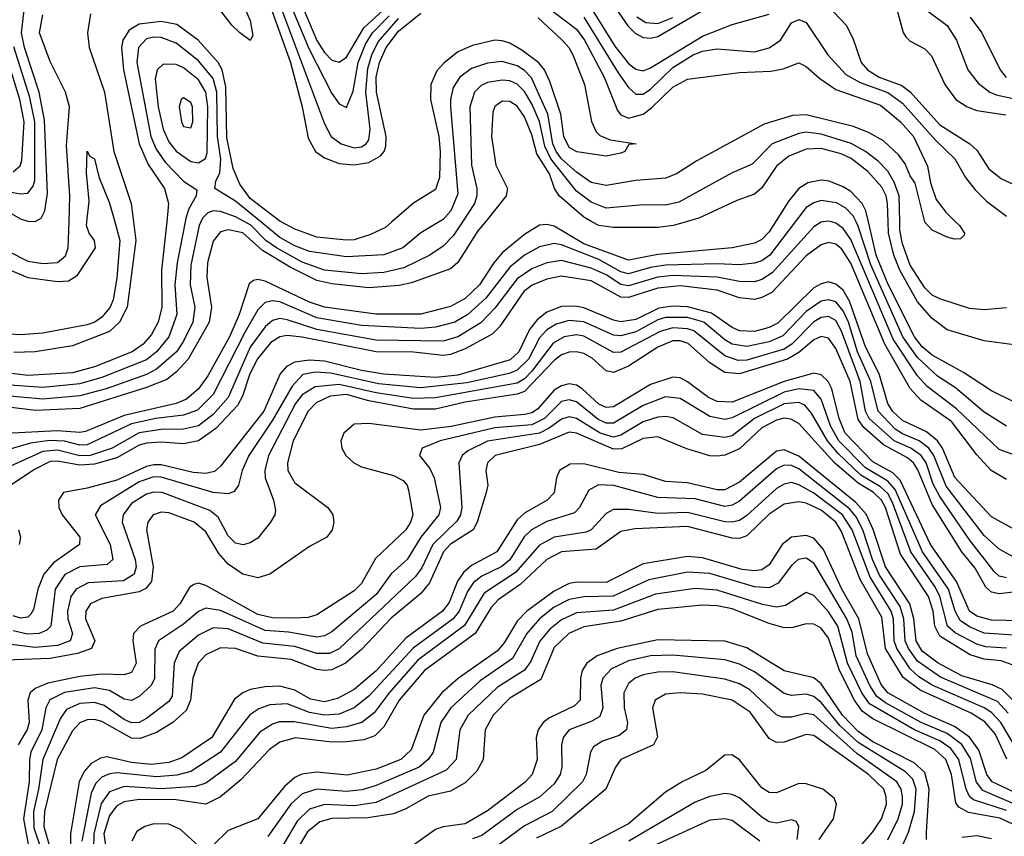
# Model space of a CAD drawing. Header units: inches. Extents: x 501365 to 657855, y 482276 to 547543.
# Tile 203 of 256: x 555568 to 558224, y 528343 to 530545. Entities that reach past the tile are written whole.
import ezdxf

# ---------------------------------------------------------------- set-up
doc = ezdxf.new("R2010")
doc.units = ezdxf.units.IN
doc.header["$MEASUREMENT"] = 0
doc.layers.add('A5552', color=7, linetype='Continuous')
doc.layers.add('A5553', color=7, linetype='Continuous')

msp = doc.modelspace()

# ---------------------------------------------------------------- linework, layer by layer
at = {"layer": 'A5552', "color": 5}
for points, elevation in [([(555964.5, 530000), (555950.6, 529869.4), (555951.3, 529770), (555941.1, 529730), (555923.4, 529696.6), (555900.7, 529670), (555871.3, 529650), (555770, 529608.9), (555710, 529593.1), (555590, 529585.7), (555389.3, 529610.7)], 2220), ([(556056.5, 530000), (556052.1, 529990), (556030, 529883.5), (556027.8, 529830), (556040.5, 529770), (556035.2, 529730), (556010, 529677.9), (555991, 529650), (555937.4, 529602.6), (555910, 529588.7), (555801.5, 529550), (555730, 529530.6), (555630, 529521.8), (555450, 529538)], 2260), ([(555486.5, 529946.5), (555590, 529893.8), (555630, 529887.6), (555670, 529890.1), (555691.9, 529908.1), (555698.8, 529930), (555701.2, 530000)], 2180), ([(555824.3, 530000), (555838.5, 529950), (555830, 529847.8), (555820.2, 529790), (555812.4, 529770), (555790, 529742.9), (555770.8, 529729.2), (555750, 529722.5), (555630, 529699.8), (555570, 529695.5), (555510, 529698.9)], 2160), ([(555510, 529883.3), (555589.9, 529850.1), (555670, 529839), (555699.2, 529840.9), (555723.5, 529856.5), (555772.3, 529930), (555769.8, 529950), (555755.3, 529970), (555747.8, 529990), (555749, 530000)], 2160), ([(557660.5, 530000), (557591.4, 529910), (557570, 529895), (557550, 529888.7), (557510, 529884.3), (557450, 529887.1), (557310, 529883.5), (557270, 529877.2), (557210, 529859.7), (557190, 529865.2), (557130, 529898.7), (557030, 529938.4), (557010, 529941.3), (556970, 529932.7), (556930, 529909.9), (556890, 529878), (556825.9, 529794.1), (556777.4, 529750), (556741.5, 529730), (556690, 529716.3), (556650, 529712.9), (556490, 529720.2), (556370, 529741.4), (556270, 529784.5), (556250, 529787), (556230, 529782.3), (556210, 529762.8), (556176.3, 529703.7), (556090, 529534.7), (556047.8, 529492.2), (556010, 529479), (555935.4, 529470), (555870, 529455.3), (555750, 529398.9), (555730, 529398.2), (555688.5, 529408.5), (555649.3, 529410.7), (555597.1, 529402.9), (555510, 529377.9)], 2340), ([(557736.3, 530000), (557730, 529999), (557710, 529987), (557597.6, 529862.4), (557570, 529844.3), (557550, 529838.6), (557510, 529839.1), (557450, 529850.9), (557330, 529855.3), (557289.3, 529850.7), (557210, 529827.2), (557190, 529831), (557150, 529857.3), (557110, 529875.2), (557030, 529895.5), (556990, 529890), (556950, 529873.2), (556910, 529846.7), (556850, 529766.9), (556812.1, 529727.9), (556750, 529690), (556710, 529678.7), (556530, 529680.8), (556370, 529709.7), (556290, 529735.6), (556270, 529739.1), (556250, 529734.2), (556230, 529717.2), (556190, 529662), (556130, 529526.6), (556090, 529480.3), (556050, 529450), (556010, 529441.3), (555950, 529440.2), (555890, 529431.5), (555817.3, 529390), (555757.8, 529370), (555730, 529368.9), (555670, 529384.7), (555630, 529381.1), (555512.2, 529327.8)], 2360), ([(556014.6, 530000), (555992.7, 529890), (555986.9, 529830), (555991.7, 529750), (555970.3, 529689.7), (555937.1, 529650), (555910, 529627.9), (555790, 529580.1), (555730, 529563.7), (555630, 529553.5), (555530, 529560.6)], 2240), ([(556824.2, 530000), (556804.4, 529975.6), (556750, 529890.8), (556730, 529873.3), (556624.6, 529835.4), (556591.5, 529828.5), (556510, 529821.9), (556410, 529832.7), (556370, 529842.3), (556297.7, 529877.7), (556223, 529923), (556170, 529970.5), (556130, 529978.1), (556110, 529973.5), (556090, 529947.7), (556074.9, 529890), (556073.1, 529850), (556085.5, 529770), (556078.8, 529730), (556022.5, 529630), (555990, 529594.4), (555964.7, 529575.3), (555910, 529553), (555730, 529496.8), (555611.5, 529491.5), (555530, 529501.5)], 2280), ([(557606.9, 530000), (557590, 529973.2), (557570, 529952.8), (557550, 529943), (557490.3, 529930), (557290, 529912), (557210, 529896.5), (557090, 529941), (557010, 529988.2), (556990, 529993.1), (556970, 529990.8), (556930, 529966), (556870, 529916.7), (556846.8, 529890), (556808.8, 529830), (556770, 529793.2), (556730, 529771.7), (556650, 529751.5), (556528.9, 529751.1), (556390.4, 529770.4), (556350, 529783.8), (556230, 529840), (556210, 529844.6), (556198.4, 529841.6), (556187, 529833), (556160.3, 529750), (556133.7, 529690), (556075.4, 529584.6), (556050.6, 529549.4), (556018.3, 529521.7), (555989.9, 529510.1), (555850, 529477.9), (555745.6, 529434.4), (555730, 529431.7), (555670, 529436.7), (555531, 529429)], 2320), ([(555875, 530000), (555881.1, 529950), (555857.8, 529770), (555837.5, 529730), (555810, 529704.1), (555710, 529665.7), (555610, 529650), (555551.9, 529648.1)], 2180), ([(556762.2, 530000), (556737.5, 529962.5), (556710, 529934.6), (556674.1, 529910), (556604.3, 529875.7), (556550, 529863.4), (556490, 529860.1), (556390, 529870), (556330, 529891.6), (556260.6, 529930), (556232.4, 529950), (556191.3, 529991.3), (556175.1, 530000)], 2260), ([(556699.3, 530000), (556650, 529970.4), (556601.5, 529930), (556550, 529911), (556450, 529905.3), (556350, 529920.5), (556310, 529935.5), (556270, 529957.5), (556218.3, 530000)], 2240), ([(556572.2, 530000), (556555, 529985), (556514.3, 529965.7), (556470, 529951.9), (556450, 529950.9), (556370, 529959.1), (556310, 529980.2), (556273.6, 530000)], 2220), ([(557365.9, 530000), (557332.1, 529990), (557290, 529984.8), (557170, 529984.4), (557130, 529989.8), (557111.8, 530000)], 2280), ([(558250, 529372.1), (558210, 529386.5), (558095.6, 529495.6), (558015.8, 529555.8), (557990, 529585), (557924.1, 529684.1), (557810, 529952.8), (557790, 529982.2), (557770, 529996.8), (557758, 530000)], 2360), ([(558230, 529449.2), (558170, 529487.2), (558092.4, 529552.4), (558043.8, 529583.8), (557990, 529634.7), (557950.3, 529690), (557864.2, 529884.2), (557830, 529988.5), (557824.2, 530000)], 2340), ([(558250, 529515), (558190, 529544.6), (558114.2, 529594.2), (558030, 529640.2), (558003, 529663), (557981.6, 529690), (557911.3, 529831.3), (557878.8, 529910), (557857.8, 530000)], 2320), ([(558250, 529668.6), (558170, 529679.3), (558070, 529709.1), (558030, 529739.9), (557990, 529784), (557942.4, 529870), (557926.6, 529910), (557911.7, 529970), (557910.7, 530000)], 2280), ([(558230, 529768.4), (558170, 529762.7), (558130, 529766.8), (558050, 529792.8), (558030, 529802.6), (558010, 529822.3), (557970, 529883.4), (557950, 529940.5), (557942.7, 529977.3), (557942.3, 530000)], 2260), ([(558092.9, 530000), (558103.1, 529990), (558117, 529970), (558116, 529964), (558105.8, 529954.2), (558090, 529953.3), (558070, 529959.1), (558030, 529977.7), (558010, 529999.1), (558009.8, 530000)], 2240), ([(558230, 529304.9), (558188.5, 529330), (558150, 529372.2), (558081.9, 529461.9), (557998.9, 529518.9), (557970.5, 529550.5), (557902.4, 529670), (557810, 529889), (557786, 529926), (557770, 529939.9), (557750, 529944), (557730, 529938.3), (557690, 529908.6), (557596.7, 529810), (557570, 529795.7), (557550, 529791.1), (557510, 529795.5), (557450, 529816.2), (557350, 529827.8), (557290, 529821.5), (557210, 529795.7), (557190, 529796.6), (557110, 529840.9), (557030, 529854), (556990, 529845.9), (556950.9, 529829.1), (556928, 529812), (556862.7, 529717.3), (556843, 529697), (556770, 529657.6), (556730, 529642.5), (556710, 529639.5), (556630, 529648.3), (556530, 529649.3), (556330, 529689.5), (556290, 529693.2), (556269.7, 529690.3), (556245.2, 529674.8), (556209.1, 529630.9), (556189.2, 529590), (556169.5, 529530), (556155.2, 529504.8), (556097, 529443), (556050, 529410), (556010, 529401.5), (555950, 529405.9), (555910, 529403.7), (555890, 529397.7), (555830, 529364.1), (555770, 529346.8), (555730, 529344), (555670, 529355), (555650, 529353.5), (555607.5, 529332.5), (555543.7, 529290)], 2380), ([(558289.7, 529149.7), (558190, 529204.9), (558090.9, 529310.9), (558057.7, 529390), (558044.4, 529410), (558014.2, 529434.2), (557950, 529464.6), (557923, 529490), (557910.5, 529510.5), (557886.8, 529590), (557850, 529663.5), (557806.6, 529786.6), (557790, 529816.1), (557770, 529832.4), (557750, 529838.2), (557730, 529833.3), (557710, 529821.7), (557612.9, 529727.1), (557590, 529714.9), (557550, 529704.3), (557510, 529705.9), (557490, 529715), (557434, 529754), (557370, 529770.7), (557330, 529772.5), (557292.5, 529767.5), (557230, 529736.6), (557190, 529730.5), (557170, 529734.8), (557090, 529768.4), (557067.1, 529772.9), (557030, 529771.8), (556990, 529756.6), (556963.7, 529736.3), (556943.4, 529710), (556914.7, 529650), (556891.6, 529628.4), (556750, 529586.5), (556690, 529580.3), (556550, 529589.4), (556490, 529598.9), (556390, 529624.5), (556350, 529627), (556310, 529621.5), (556287.5, 529610), (556270.3, 529590), (556226.4, 529490), (556110, 529341), (556093.2, 529326.8), (556070, 529321.8), (556035.9, 529324.1), (555950, 529344.6), (555930, 529344.9), (555910, 529340.3), (555830, 529303.9), (555750, 529281.8), (555686.1, 529270), (555672.9, 529250), (555673.8, 529230), (555683, 529210), (555730.5, 529150), (555729.1, 529130), (555659.6, 529080.4), (555632.7, 529050), (555616.7, 529010), (555605.5, 528954.5), (555598.1, 528941.9), (555590, 528934.2), (555570, 528931.4), (555550, 528937.4)], 2420), ([(558250, 529096), (558210, 529117.8), (558170, 529154.1), (558067.4, 529287.4), (558034.3, 529370), (558020.8, 529390), (557994.2, 529410), (557950, 529428.2), (557930, 529441.2), (557883.9, 529490), (557864.2, 529570), (557828.6, 529650), (557803.7, 529730), (557790, 529760.5), (557770, 529784.5), (557750, 529790.2), (557730, 529786.3), (557690, 529758.6), (557627.2, 529692.8), (557590, 529676.9), (557530, 529663.7), (557490, 529670), (557470, 529681.8), (557413.5, 529730), (557370, 529742.6), (557310, 529742.4), (557290, 529736.1), (557230, 529703.7), (557190, 529692.3), (557170, 529694.9), (557090, 529730.7), (557050, 529733.9), (557015.5, 529724.5), (556990, 529709.2), (556970, 529687.2), (556940.7, 529630), (556910, 529600.2), (556888.7, 529591.3), (556774.3, 529565.7), (556650, 529552.3), (556536.4, 529563.6), (556407.6, 529592.4), (556365.1, 529594.9), (556331.9, 529588.1), (556302.8, 529557.2), (556250, 529465.2), (556186.5, 529370), (556168.2, 529330), (556158.2, 529290), (556146.7, 529273.3), (556130, 529267.1), (556090, 529270.2), (555950, 529311.4), (555930, 529312.5), (555890, 529299.1), (555785.6, 529234.4), (555771.4, 529210), (555812.2, 529130), (555819.2, 529090), (555803.6, 529076.4), (555730, 529069.7), (555690, 529049.3), (555663.5, 529010), (555652, 528910), (555641.4, 528898.6), (555620.9, 528890), (555588.6, 528888.6), (555550, 528897.6)], 2440), ([(558230, 529040.1), (558210, 529044.6), (558197.3, 529057.3), (558130, 529142.8), (558050, 529259.4), (558032.5, 529292.5), (558013.1, 529350), (557999.8, 529370), (557972, 529390), (557927.3, 529410), (557860.1, 529470), (557849.4, 529490), (557835, 529570), (557785.5, 529705.5), (557770, 529733.7), (557750, 529744.9), (557730, 529742), (557710, 529730.6), (557650.9, 529670), (557630, 529656.9), (557530, 529627.5), (557506, 529626), (557470, 529638.6), (557386.4, 529706.4), (557370, 529712), (557330, 529714.5), (557296, 529704), (557190, 529648.7), (557170, 529648), (557090, 529691.8), (557070, 529695.2), (557037.3, 529690), (557006.8, 529673.2), (556950, 529597.6), (556930, 529576.5), (556910, 529564.8), (556690, 529525.4), (556630, 529524), (556530, 529539.2), (556430, 529561.9), (556365.2, 529554.8), (556330, 529533.3), (556312, 529510), (556239.2, 529370), (556229.2, 529330), (556230.1, 529310), (556252.7, 529250), (556257.8, 529222.2), (556256.1, 529210), (556244.4, 529190), (556210, 529147.5), (556190, 529134.5), (556171, 529129), (556150, 529133.5), (556130, 529153.1), (556103.4, 529203.4), (556081.3, 529221.3), (555952.3, 529270), (555930, 529271.1), (555910, 529266.1), (555870, 529240.3), (555847.3, 529210), (555844.8, 529190), (555879.4, 529090), (555882, 529070), (555876.4, 529050), (555847.9, 529032.1), (555753.1, 529026.9), (555719.9, 529010), (555705.7, 528990), (555697.1, 528950), (555697.8, 528930), (555710.3, 528890), (555704, 528870), (555670, 528857.5), (555610, 528852.1), (555493.4, 528866.6)], 2460), ([(558308.7, 529008.7), (558210, 528996.9), (558190, 529001.6), (558174.7, 529014.7), (558146, 529066), (558110, 529110.6), (558030, 529237.6), (557991.3, 529331.3), (557979.2, 529350), (557963.3, 529363.3), (557898.8, 529398.8), (557845.6, 529445.6), (557830, 529467.2), (557808.7, 529570), (557770, 529658.9), (557750, 529686.3), (557730, 529690.5), (557710, 529682), (557670, 529648.2), (557639.4, 529630), (557510, 529589.8), (557470, 529593.4), (557430, 529620.3), (557371.7, 529671.7), (557350, 529679), (557330, 529678.8), (557290, 529662.2), (557210, 529611.1), (557170, 529593.4), (557150, 529597.9), (557112.7, 529632.7), (557090, 529645.1), (557070, 529650), (557050, 529648.6), (557030, 529641.8), (557010, 529626.6), (556930, 529542.9), (556910, 529535.6), (556770, 529513.7), (556690, 529495.2), (556630, 529495.4), (556510, 529517.7), (556450, 529534.5), (556405.8, 529530), (556368, 529512), (556345.8, 529490), (556305.9, 529410), (556290.1, 529350), (556291.6, 529330), (556310, 529296.6), (556399.4, 529230), (556413, 529210), (556415.3, 529190), (556411.3, 529170), (556396.5, 529150), (556350, 529124.5), (556243, 529050), (556210, 529040.3), (556170, 529050.3), (556130, 529077.2), (556105.6, 529105.6), (556070, 529163.9), (556039.1, 529190), (555970, 529215.7), (555950, 529217.1), (555928.4, 529210), (555913.3, 529190), (555910.4, 529170), (555928.5, 529070), (555923.8, 529030), (555908.6, 529011.4), (555890, 529002.8), (555790, 528984.4), (555759.4, 528970), (555746.8, 528950), (555745.3, 528930), (555770.6, 528870), (555761.5, 528850), (555724.2, 528835.8), (555650, 528822.4), (555530, 528817.7)], 2480), ([(558270, 528924.3), (558190, 528926), (558150, 528936.6), (558130, 528950), (558095.2, 529030), (558025.6, 529130), (557943.4, 529303.4), (557923.4, 529323.4), (557870, 529353.2), (557794.6, 529430), (557778.6, 529470), (557759, 529550), (557749.4, 529569.4), (557730, 529587.8), (557710, 529591.7), (557630, 529569.4), (557490, 529514.1), (557450, 529515.6), (557426.6, 529526.6), (557370, 529568.6), (557350, 529579.3), (557330, 529581.7), (557270, 529561.4), (557170, 529501.6), (557150, 529499.1), (557130, 529508.8), (557085.8, 529550), (557070, 529559.8), (557050, 529562.9), (557030, 529558), (557010, 529545.9), (556965.1, 529494.9), (556950, 529485.3), (556930, 529480.4), (556850, 529473.8), (556732, 529448), (556650, 529437.9), (556510, 529456.5), (556470, 529454.5), (556442.2, 529430), (556434.4, 529410), (556436.8, 529390), (556447.5, 529370), (556469.5, 529350), (556490, 529339.5), (556576.4, 529316.4), (556602.3, 529302.3), (556612.9, 529290), (556616.7, 529276.7), (556628.4, 529210), (556622.5, 529190), (556609.6, 529170), (556527.9, 529092.1), (556490, 529024.5), (556470, 529005.2), (556370, 528940.1), (556346.6, 528933.4), (556308.6, 528931.4), (556250, 528932.6), (556210, 528941.7), (556070, 529019.5), (556050, 529026.2), (556037.5, 529022.5), (556025.9, 529014.1), (555999.9, 528970), (555981.7, 528950), (555893.6, 528910), (555875.3, 528890), (555873.4, 528870), (555881.8, 528810), (555870, 528785.2), (555850, 528778.7), (555790, 528780.2), (555730, 528773.7), (555643.6, 528756.4), (555610, 528741.9), (555596.6, 528730), (555589.8, 528710.2), (555593.8, 528650), (555588.4, 528631.6), (555563.5, 528590)], 2520), ([(558250, 528885.6), (558170, 528891.3), (558130, 528907.7), (558104.9, 528924.9), (558091.5, 528950), (558073.4, 529010), (558003.8, 529110), (557930, 529278), (557910, 529300.7), (557850, 529336.6), (557778.1, 529410), (557755.2, 529450), (557730, 529522.1), (557710, 529545.7), (557670.1, 529550.1), (557630, 529541.2), (557490, 529472), (557470, 529467.5), (557430, 529475.1), (557350, 529523.5), (557310, 529528.4), (557250, 529504.8), (557170, 529457), (557150, 529457.3), (557127.9, 529467.9), (557070, 529514.6), (557050, 529520.2), (557030, 529515.5), (556984.2, 529470), (556950, 529452.6), (556850, 529444.9), (556702, 529410), (556654, 529390), (556646.2, 529370), (556674.7, 529334.7), (556685.8, 529310), (556703.3, 529230), (556698.8, 529210), (556650.6, 529149.4), (556613, 529090), (556570, 529050.8), (556530, 528995.3), (556410, 528894.9), (556390, 528883.8), (556370, 528880.4), (556293.6, 528893.6), (556230, 528898.1), (556110, 528951.7), (556070, 528958.2), (556050, 528949.6), (556010, 528915.1), (555942.7, 528870), (555932.6, 528847.4), (555931.3, 528768.7), (555922.6, 528750), (555890, 528720.1), (555870, 528709.6), (555850, 528713.3), (555810, 528735.9), (555770, 528743.5), (555688.9, 528731.1), (555649.2, 528710.8), (555638.2, 528690), (555627.7, 528630), (555597.6, 528570), (555594.3, 528550), (555593.4, 528490), (555577.8, 528390), (555593.4, 528306.6)], 2540), ([(558230.4, 528850.4), (558174.3, 528854.3), (558150, 528861), (558091.3, 528891.4), (558071.3, 528910), (558050.4, 528990.4), (558036.7, 529016.7), (557971.9, 529110), (557923, 529243), (557910, 529267.3), (557890, 529285.6), (557837.3, 529317.3), (557775.8, 529375.8), (557747, 529410), (557704.5, 529484.5), (557685.7, 529505.7), (557670, 529512.6), (557630, 529509.4), (557550.6, 529470), (557490, 529423.4), (557470, 529418.5), (557410, 529426.7), (557331.2, 529471.2), (557310, 529475.2), (557290, 529473.7), (557250, 529460.7), (557190, 529424.9), (557170, 529419.6), (557134.4, 529430), (557070, 529470), (557050, 529474.7), (557030, 529468.2), (556996.6, 529443.4), (556970, 529430), (556830, 529408.3), (556777.4, 529382.6), (556761.6, 529370), (556752.8, 529350), (556761.2, 529230), (556757.6, 529210), (556747.3, 529192.7), (556682.1, 529130), (556653.2, 529066.8), (556636.2, 529043.8), (556430, 528849.1), (556403.7, 528836.3), (556370, 528835.9), (556310, 528855.4), (556223.7, 528863.7), (556130, 528902.5), (556090, 528905.6), (556050, 528885.9), (555998.5, 528841.5), (555985.1, 528810), (555978.9, 528721.1), (555970, 528706.8), (555910, 528661.1), (555890, 528650.5), (555870, 528649.1), (555850, 528657.7), (555796.3, 528696.3), (555770, 528703.9), (555730, 528700.9), (555694.5, 528685.5), (555677.9, 528662.1), (555630, 528550), (555619, 528470), (555605.1, 528410), (555605.8, 528365.8), (555625, 528310)], 2560), ([(558245.3, 528805.3), (558216, 528816), (558170, 528820.9), (558132.3, 528832.3), (558050, 528882.5), (558037.1, 528910), (558032.2, 528950), (558019.4, 528990), (557944.4, 529104.4), (557904, 529230), (557892.9, 529250), (557871.8, 529270), (557830, 529295.4), (557766.5, 529350), (557670, 529456.1), (557648.4, 529468.4), (557630, 529470.4), (557610, 529465.5), (557570, 529444.2), (557510, 529387.8), (557470, 529370.7), (557450, 529367.8), (557430, 529369.2), (557367.9, 529387.9), (557290, 529420.1), (557250, 529416.2), (557192, 529388), (557170, 529387), (557070, 529430), (557050, 529432.8), (556970, 529400.1), (556850.8, 529370), (556830, 529350.4), (556825.8, 529330), (556830.5, 529290), (556826.8, 529270), (556802.4, 529190), (556791, 529170), (556730, 529130.9), (556711.4, 529110), (556673.3, 529026.7), (556650, 528997.5), (556570, 528931.6), (556490, 528846.6), (556447.1, 528810), (556410, 528792.3), (556390, 528790), (556370, 528793.4), (556300.2, 528820.2), (556210, 528829.2), (556150, 528849.2), (556110, 528851.4), (556070, 528832.5), (556049.4, 528810), (556035.4, 528770), (556028.6, 528710), (556017.4, 528682.6), (555980.7, 528650), (555937.1, 528622.9), (555893.4, 528606.6), (555870, 528608.1), (555790, 528652.6), (555770, 528658.1), (555750, 528657.2), (555730, 528649.6), (555710, 528628), (555669, 528550), (555635.1, 528410), (555633.4, 528370), (555649.8, 528310)], 2580), ([(558250, 528707.8), (558218.8, 528738.8), (558191.6, 528751.6), (558110, 528775.6), (558045.9, 528810), (558002.8, 528842.8), (557986.4, 528870), (557980, 528930), (557969.7, 528970), (557903.9, 529070), (557870.3, 529170.3), (557851.4, 529211.4), (557823.6, 529243.6), (557670, 529368.3), (557630, 529385.5), (557610, 529382.1), (557510, 529297.8), (557470, 529277.6), (557450, 529277.7), (557370, 529296.1), (557310, 529299.5), (557250, 529318.6), (557183.9, 529323.9), (557090, 529347.2), (557053.3, 529346.7), (557024, 529330), (557016.3, 529310), (557010.3, 529269.7), (556990.7, 529250), (556930, 529214.6), (556910, 529196.8), (556855.1, 529110), (556786.9, 529073.1), (556765.2, 529054.8), (556749.2, 529030.8), (556726.2, 528973.8), (556708.3, 528950), (556610, 528877.5), (556530, 528789.5), (556470, 528739.4), (556425, 528715), (556390, 528705.9), (556352.8, 528712.8), (556310, 528736.9), (556270, 528748), (556230, 528746.5), (556190, 528738.6), (556169.6, 528730.4), (556147.4, 528712.6), (556085.9, 528610), (556005.6, 528554.4), (555970, 528542.4), (555923.6, 528536.4), (555870, 528542.3), (555802.8, 528557.2), (555785.7, 528554.3), (555760.7, 528539.3), (555741.9, 528518.1), (555728.2, 528490), (555704.8, 528350), (555705, 528310)], 2620), ([(558235.1, 528675.1), (558206.3, 528706.3), (558052.1, 528772.1), (557990, 528815.1), (557965.5, 528850), (557957.2, 528870), (557953.1, 528930), (557943.2, 528963.2), (557887.7, 529047.7), (557868.3, 529090), (557842.7, 529170), (557824.7, 529204.7), (557806.5, 529226.5), (557670, 529333.7), (557650, 529343.4), (557630, 529344.1), (557610, 529334.4), (557510, 529246.6), (557490, 529235.7), (557470, 529232.6), (557390, 529252.8), (557290, 529256.6), (557171.1, 529288.9), (557129.5, 529290.5), (557103.7, 529276.3), (557078.2, 529230), (557064.3, 529215.7), (556990, 529192.3), (556948.7, 529170), (556929.3, 529150.7), (556890, 529088.9), (556868.9, 529071.1), (556815, 529045), (556792.6, 529027.4), (556776.4, 529003.6), (556753.4, 528950), (556737.6, 528930), (556629.5, 528850.5), (556510, 528720.9), (556470.3, 528689.7), (556430, 528672.7), (556390, 528670.1), (556350, 528677.3), (556290, 528700.2), (556242.4, 528697.6), (556213.4, 528686.6), (556189.1, 528670.9), (556110.1, 528570), (556030, 528517.8), (555991.6, 528508.4), (555936.7, 528503.3), (555830, 528514.6), (555810, 528511.9), (555790, 528502.8), (555773.3, 528486.7), (555760.7, 528459.3), (555735.3, 528330)], 2640), ([(558265.7, 528565.7), (558214.9, 528650), (558190, 528676.7), (558169.6, 528689.6), (558030, 528750.8), (557993.5, 528773.5), (557970, 528795), (557934.4, 528850), (557926.8, 528870), (557925, 528930), (557918.9, 528950), (557862.3, 529042.3), (557814, 529170), (557788.1, 529210), (557710, 529268.4), (557670, 529291.3), (557650, 529297.1), (557630, 529292.7), (557610, 529280.7), (557530, 529208.5), (557510, 529194.8), (557490, 529190.2), (557470, 529191.4), (557370, 529216), (557290, 529213.3), (557210, 529224.8), (557170, 529224), (557150, 529214), (557110.1, 529170), (557096.5, 529163.5), (557010, 529150.2), (556970, 529128.2), (556905.6, 529054.4), (556820.9, 528999.1), (556768.1, 528911.9), (556642.2, 528817.8), (556564.6, 528730), (556524, 528676), (556490.6, 528650), (556450, 528638.1), (556410, 528634.2), (556308.3, 528651.7), (556268.2, 528651.8), (556250, 528645.9), (556216.2, 528623.8), (556150, 528545.2), (556070, 528486.1), (556042.4, 528477.6), (555950, 528471.5), (555850, 528477.3), (555810, 528463.4), (555788, 528432), (555767.9, 528350), (555767.5, 528310)], 2660), ([(558231.4, 528551.4), (558199.8, 528619.8), (558172, 528652), (558134.9, 528674.9), (557997, 528737), (557951.4, 528771.4), (557904.2, 528850), (557893.7, 528933.7), (557835.7, 529035.7), (557785.4, 529165.4), (557769.8, 529190), (557730, 529222.2), (557690, 529241.8), (557670, 529245.3), (557630, 529239.1), (557590, 529212.1), (557530, 529153.2), (557510, 529146), (557490, 529147.4), (557370, 529178.3), (557227.3, 529172.7), (557190, 529165.2), (557122.9, 529117.1), (557029.9, 529110.1), (556990, 529089.7), (556917.8, 529022.2), (556859, 528981), (556840.1, 528959.9), (556797, 528890), (556660.4, 528790), (556592, 528710), (556550, 528638.7), (556526, 528614), (556496.7, 528603.3), (556450, 528597.5), (556410, 528597.2), (556311.7, 528608.3), (556270, 528597.3), (556242.3, 528577.7), (556164.9, 528495.1), (556110, 528449.9), (556070, 528429.4), (555990, 528441.6), (555890, 528442.8), (555850, 528436), (555830, 528425.5), (555810, 528399.2), (555794.8, 528350), (555809, 528250)], 2680), ([(555564.3, 529170), (555569.7, 529150), (555566.9, 529130)], 2380), ([(558310, 528434.5), (558191.1, 528490), (558176.8, 528510), (558155.6, 528575.6), (558130, 528610.9), (558090, 528639.7), (558010, 528674.6), (557910, 528730.2), (557892.3, 528752.2), (557855, 528835), (557832.2, 528930), (557786.2, 529010), (557736.8, 529116.8), (557710, 529146.7), (557690, 529153.9), (557650, 529149.6), (557624.8, 529130), (557590, 529074.9), (557570, 529061.8), (557550, 529058.7), (557517.4, 529062.6), (557410, 529094.4), (557370, 529098.1), (557250, 529077.7), (557150, 529027.6), (557071.3, 529028.7), (557050, 529024.5), (557010, 529004.5), (556936.1, 528950), (556910, 528923.6), (556874.9, 528865.1), (556856.6, 528843.4), (556751.4, 528770), (556706.5, 528730), (556658.7, 528670), (556623.9, 528576.1), (556596, 528550), (556530, 528524.3), (556451.6, 528508.4), (556370, 528515.7), (556329.1, 528510.9), (556310, 528501.4), (556282.1, 528477.9), (556210, 528390.3), (556130, 528359.2), (556090, 528319.6)], 2720), ([(558310, 528404.8), (558166.7, 528466.7), (558149.6, 528489.6), (558133, 528553), (558110, 528591.1), (558070, 528620), (557999.8, 528650), (557903.4, 528703.4), (557880.6, 528720.6), (557861.1, 528750), (557824.8, 528830), (557813.4, 528893.4), (557799.6, 528930), (557717, 529070), (557710, 529080.1), (557690, 529093), (557668, 529090), (557650, 529073.7), (557614.2, 529025.8), (557590, 529013.2), (557550, 529015.9), (557430, 529051.5), (557370, 529055.5), (557265.2, 529034.8), (557169.5, 528990.5), (557090, 528988.8), (557050, 528982), (557010, 528960.9), (556970.1, 528930), (556935.8, 528890), (556897.5, 528822.5), (556810, 528762.8), (556731, 528690), (556703.9, 528650), (556683.1, 528570), (556670.1, 528550), (556645.5, 528530), (556530, 528479.8), (556491.5, 528468.5), (556450, 528463.6), (556370, 528470.6), (556330, 528457.7), (556299.6, 528430), (556237.1, 528342.9)], 2740), ([(558230, 528413.2), (558141.4, 528441.4), (558130.4, 528450.4), (558121.3, 528470), (558102, 528550), (558080, 528580), (558050, 528600.8), (557981.9, 528630), (557860.7, 528700.7), (557839.7, 528730), (557801.5, 528810), (557775.1, 528910), (557750, 528948.7), (557710, 528992.5), (557690, 529000.4), (557634.1, 528965.9), (557610, 528960.8), (557571.6, 528968.4), (557450, 529007), (557390, 529011.8), (557283.7, 528996.3), (557170, 528953.2), (557070, 528945.4), (557030, 528927.2), (556998.4, 528901.6), (556971, 528869), (556946.3, 528813.7), (556930, 528791.6), (556855.7, 528744.3), (556778, 528670), (556755.5, 528630), (556745.8, 528550), (556718.8, 528521.2), (556530, 528434.3), (556470, 528425.2), (556390, 528429.1), (556350, 528416.2), (556316.2, 528383.8), (556270, 528304.5)], 2760), ([(558346.7, 528330), (558212.2, 528392.2), (558127.4, 528407.4), (558101.6, 528421.6), (558093.7, 528433.7), (558081.4, 528510), (558066.7, 528550), (558037, 528577), (557870, 528659.9), (557841, 528681), (557820.3, 528710), (557779.4, 528790), (557750, 528877.4), (557730, 528904.1), (557710, 528915.1), (557690, 528916.5), (557653.5, 528906.5), (557630, 528905.6), (557590, 528916.9), (557490, 528956.6), (557450, 528964.8), (557410, 528966.7), (557290, 528954.5), (557190, 528923.5), (557090, 528907.8), (557049.7, 528890.3), (557010, 528852.3), (556973.7, 528766.3), (556890, 528715.6), (556845.6, 528670), (556824.1, 528630), (556818.1, 528550), (556801.3, 528518.7), (556770, 528487), (556730, 528464.7), (556670, 528451), (556610, 528417), (556576.3, 528403.7), (556507, 528393), (556410, 528391.6), (556377.9, 528382.1), (556344.7, 528355.3), (556304.9, 528290)], 2780), ([(558014.8, 528334.8), (558014.7, 528354.7), (558021.3, 528470), (558010, 528514.8), (557981.4, 528541.4), (557870, 528598.1), (557830, 528625.6), (557787.5, 528670), (557730, 528754.2), (557710, 528770.7), (557630, 528789.6), (557530, 528851.4), (557470, 528869.2), (557290, 528872.8), (557179.5, 528850), (557125.9, 528830), (557098.2, 528810), (557085.7, 528790), (557081, 528770), (557080.1, 528710), (557064.7, 528695.3), (556997, 528663), (556980.5, 528650), (556966.3, 528630), (556961.5, 528610), (556964, 528550), (556950.1, 528510), (556931.2, 528488.8), (556830, 528411.9), (556770, 528376.9), (556710, 528368.5), (556690, 528361.5), (556630, 528319.3)], 2820), ([(557927.7, 528270), (557965.9, 528354.1), (557982.3, 528410), (557986.5, 528470), (557977.1, 528497.1), (557957.4, 528517.4), (557830, 528596.2), (557781.4, 528641.4), (557730, 528703.8), (557710, 528720.4), (557690, 528726.4), (557650, 528723.1), (557630, 528728), (557550, 528786.8), (557510, 528807.7), (557470, 528818.8), (557330, 528832), (557270, 528829.7), (557210, 528816.5), (557164.8, 528795.2), (557140.8, 528770), (557135.7, 528750), (557141.1, 528690), (557133.5, 528666.5), (557110, 528652.7), (557050.7, 528630), (557034.3, 528610), (557029.4, 528590), (557030.8, 528530), (557025.9, 528510), (557010, 528484.8), (556971.5, 528450), (556910, 528415.9), (556814.9, 528345.1), (556790, 528336.5)], 2840), ([(557910, 528333.3), (557938.2, 528390), (557949.2, 528430), (557950, 528450), (557946.1, 528470), (557934.3, 528490), (557826.7, 528566.7), (557710, 528670.5), (557690, 528674.5), (557650, 528664.4), (557624.6, 528664.6), (557610, 528671.1), (557538.2, 528738.2), (557510, 528753.9), (557470, 528766.7), (557330, 528786.7), (557290, 528786), (557250, 528778.8), (557228.4, 528770), (557210, 528755), (557197.6, 528730), (557199, 528690), (557207.4, 528650), (557204.8, 528630), (557185.2, 528614.8), (557140.3, 528599.7), (557116, 528584), (557107.5, 528570), (557096.6, 528510), (557086.3, 528490), (557004.9, 528410), (556930, 528371.4), (556846.7, 528310)], 2860), ([(557811.6, 528288.4), (557870, 528355), (557893.1, 528390), (557906.2, 528430), (557906, 528450), (557899.2, 528470), (557858.3, 528510), (557710, 528614.7), (557690, 528617.8), (557630, 528596.8), (557610, 528596.4), (557590, 528606.9), (557538.3, 528678.3), (557490, 528710.7), (557410, 528726.4), (557350.1, 528729.9), (557310, 528726.2), (557282.1, 528710), (557275.4, 528690), (557288.7, 528611.3), (557278, 528590), (557189.6, 528550), (557175, 528530), (557149.3, 528470), (557030, 528370.5), (556961.8, 528338.2)], 2880), ([(557725, 528335), (557763.3, 528390), (557771.3, 528430), (557765.6, 528445.6), (557734.8, 528470), (557690, 528484.7), (557670, 528485.6), (557610, 528460.5), (557590, 528461.2), (557570, 528473.8), (557510, 528549.3), (557490, 528562.8), (557470, 528561.7), (557419.5, 528520.5), (557355, 528490), (557310, 528462), (557210, 528377.1), (557082.6, 528310)], 2920), ([(557665.6, 528334.4), (557669.8, 528369.8), (557662.9, 528382.9), (557650, 528387.9), (557610, 528378.4), (557590, 528382.5), (557570, 528394.5), (557510, 528447.1), (557490, 528456.2), (557470, 528458.2), (557430, 528450.9), (557390, 528435.6), (557211.4, 528330)], 2940), ([(556050, 528317.3), (556001.9, 528361.9), (555970, 528375.8), (555930, 528377.2), (555905.7, 528370), (555884.3, 528355.7), (555870.1, 528330)], 2720), ([(557564.3, 528330), (557490, 528385.4), (557470, 528390.3), (557430, 528386.8), (557217.3, 528290)], 2960), ([(558190, 528336.2), (558150, 528344.5), (558110, 528340)], 2820)]:
    msp.add_lwpolyline(points, dxfattribs=dict(at, elevation=elevation))
at = {"layer": 'A5553', "color": 5}
for points, elevation in [([(556310.4, 530630), (556370, 530489.1), (556390, 530457), (556410, 530436.4), (556430, 530430.4), (556450, 530444.4), (556496.6, 530523.4), (556610, 530627.2)], 2280), ([(556160.4, 530610), (556190, 530542.9), (556197.3, 530502.7), (556190, 530489), (556161.6, 530510), (556140.2, 530530), (556092.4, 530592.4)], 2180), ([(556260.8, 530610), (556390, 530264), (556408.5, 530230), (556434.8, 530210), (556470, 530200.1), (556490, 530202.2), (556502.5, 530210), (556510, 530221.6), (556513.8, 530250), (556502.1, 530350), (556506.8, 530413.2), (556517.7, 530450), (556534.7, 530485.3), (556590, 530548.1)], 2240), ([(556283, 530623), (556347.6, 530467.6), (556410, 530345.8), (556430, 530318.6), (556450, 530308.6), (556467.5, 530352.5), (556481.4, 530430), (556500.8, 530479.2), (556520.1, 530510), (556564.3, 530555.7)], 2260), ([(557730, 530602.5), (557797.5, 530530), (557815.6, 530495.6), (557838.2, 530430), (557855, 530410), (557886.9, 530390), (557947.4, 530367.4), (557970.4, 530350.4), (558050, 530261.9), (558131.5, 530210), (558150, 530193.8), (558182.8, 530142.8), (558216.3, 530116.3), (558270, 530092.1)], 2280), ([(555510, 530042.6), (555570, 530008.2), (555590, 530001.7), (555610, 530000.6), (555625.9, 530010), (555636, 530030), (555643.4, 530076.6), (555634.5, 530274.5), (555620.9, 530350), (555580.9, 530470), (555572.7, 530510), (555581.1, 530578.9)], 2220), ([(556240.6, 530590), (556298.5, 530430), (556330, 530310), (556346.1, 530226.1), (556366.1, 530190), (556390, 530172.4), (556430, 530157.5), (556470, 530154.2), (556510, 530160.3), (556541.6, 530178.4), (556551.2, 530190), (556555.5, 530204.5), (556556.6, 530230), (556531, 530350), (556530.1, 530390), (556538.8, 530430), (556556.6, 530470), (556590, 530514.3), (556650, 530562.4)], 2220), ([(556977.9, 530590), (557070, 530519.8), (557091.7, 530490), (557144.9, 530390), (557180.4, 530300.4), (557190, 530288.2), (557210, 530279.6), (557250, 530290.8), (557272.8, 530307.2), (557330, 530363.4), (557370, 530384.9), (557510, 530402.6), (557594, 530406), (557627.3, 530412.7), (557670, 530429.1), (557690, 530418.7), (557726.4, 530386.4), (557770, 530356.8), (557890, 530314.4), (557944, 530270), (557979.2, 530230), (558017, 530150), (558025.1, 530105.1), (558040.6, 530060.6), (558066.2, 530026.2), (558092.9, 530000)], 2240), ([(557110, 530576.6), (557174, 530474), (557210, 530427.5), (557230, 530412), (557250, 530407.4), (557270, 530415), (557410, 530501), (557490, 530531.8), (557590, 530560.5)], 2280), ([(557159.8, 530599.8), (557208.4, 530528.4), (557228.5, 530508.5), (557250, 530497.5), (557270, 530495.8), (557290, 530500.3), (557422.9, 530577.1)], 2320), ([(557978.3, 530598.3), (558070, 530529.5), (558094.9, 530490), (558125.7, 530410), (558153.9, 530373.9), (558184.8, 530350), (558202.2, 530342.2), (558268.6, 530328.6)], 2340), ([(555701.2, 530000), (555703.5, 530070), (555694, 530206), (555702.7, 530310), (555691.8, 530350), (555650, 530432.4), (555621.6, 530510), (555630, 530558.4)], 2180), ([(555758.6, 530561.4), (555751.3, 530510), (555755.5, 530470), (555796.7, 530350), (555822.1, 530190), (555869, 530050), (555875, 530000)], 2180), ([(556966.3, 530550), (557031.3, 530490), (557049.7, 530470), (557060.1, 530450), (557091.3, 530370), (557110.9, 530270.9), (557122.8, 530242.8), (557133.2, 530233.2), (557160.8, 530220.8), (557231.3, 530210), (557211.7, 530208.3), (557200.3, 530190), (557190, 530185.6), (557150, 530177.6), (557070.9, 530189.1), (557050, 530200.6), (557035.6, 530230), (557028.2, 530290), (556998.3, 530378.3), (556983.9, 530410), (556968.8, 530428.8), (556922.9, 530462.9), (556890, 530482), (556870, 530488.1), (556850, 530489.6), (556790, 530475.2), (556750, 530458.9), (556711.9, 530428.1), (556693, 530407), (556677.4, 530370), (556675.9, 530330), (556698.9, 530230), (556702.2, 530190), (556700.3, 530119.7), (556690, 530086.9), (556630, 530050.3), (556572.2, 530000)], 2220), ([(557090, 530551.8), (557182.3, 530402.3), (557210, 530362.7), (557230, 530344.6), (557250, 530344.7), (557270, 530358.3), (557330, 530416.2), (557385.2, 530450), (557410, 530459.9), (557450, 530466.7), (557550, 530458.8), (557590, 530469.1), (557620.2, 530490), (557650, 530536.6), (557670, 530545.8), (557690, 530537.8), (557748.3, 530450), (557797.2, 530397.2), (557835.6, 530375.6), (557910, 530348.6), (557950, 530319.8), (558039.8, 530219.8), (558090.9, 530170), (558119.8, 530119.8), (558146.1, 530086.1), (558176.2, 530056.2), (558230, 530015.1)], 2260), ([(557232.5, 530552.5), (557257.5, 530537.5), (557290, 530535.2), (557330, 530551.5)], 2340), ([(557935.6, 530570), (557951.1, 530511.1), (557958.7, 530498.7), (557970, 530487.4), (558010, 530466.3), (558027.8, 530447.8), (558063.9, 530370), (558093.8, 530330), (558124.5, 530310), (558150, 530300.3), (558228.7, 530288.7)], 2320), ([(558132.1, 530552.1), (558164, 530510), (558213.5, 530410), (558229.3, 530389.3)], 2360), ([(556273.6, 530000), (556270, 530002), (556190, 530063.2), (556161.9, 530101.9), (556143.7, 530143.7), (556126.9, 530226.9), (556124.2, 530364.2), (556114.5, 530410), (556103.1, 530430), (556049.8, 530489.8), (555991.8, 530531.8), (555950, 530540.3), (555890, 530533.3), (555863, 530517), (555846, 530490), (555842.5, 530470), (555847.9, 530410), (555890.6, 530210), (555915, 530155), (555958.8, 530090), (555969.8, 530050), (555964.5, 530000)], 2220), ([(556218.3, 530000), (556150, 530056.1), (556094.5, 530090), (556096.7, 530110), (556107.8, 530132.2), (556110.9, 530169.1), (556101.9, 530230), (556099.9, 530350), (556090, 530386.7), (556050, 530434.3), (555990, 530481.5), (555950, 530497), (555930, 530498.2), (555910, 530493.2), (555888.8, 530470), (555883.9, 530430), (555921.4, 530230), (555936, 530196), (555960.7, 530160.7), (556010, 530109.7), (556046, 530086), (556044.2, 530070), (556024.5, 530035.5), (556016.6, 530010), (556014.6, 530000)], 2240), ([(555510, 530086.5), (555570, 530075.8), (555590, 530077.6), (555604, 530096), (555608.4, 530111.6), (555608.6, 530270), (555595.6, 530335.6), (555552.2, 530472.2)], 2240), ([(555550, 530134.7), (555568.9, 530151.1), (555573.7, 530166.3), (555580.3, 530270), (555568.5, 530330), (555525.3, 530470)], 2260), ([(558009.8, 530000), (557984, 530104), (557970, 530124.1), (557956.7, 530156.7), (557939.8, 530179.8), (557898.4, 530218.4), (557860.1, 530240.1), (557817, 530257), (557690, 530288.7), (557653.3, 530286.7), (557576.5, 530263.5), (557395, 530165), (557340.2, 530130), (557310, 530118), (557230, 530112), (557150, 530097.7), (557110, 530105.9), (557070, 530133.6), (557030, 530169.8), (557015.4, 530190), (557006.6, 530210), (556993, 530290), (556948.7, 530388.7), (556930, 530408.6), (556910, 530421), (556870, 530432.5), (556830, 530427.7), (556786.5, 530413.6), (556755.3, 530390), (556737.5, 530362.5), (556729.8, 530330.2), (556730.3, 530310), (556750, 530076), (556730.9, 530030), (556710, 530006.5), (556699.3, 530000)], 2240), ([(557942.3, 530000), (557941, 530070), (557927.3, 530107.3), (557910, 530136.5), (557883.6, 530163.6), (557849.7, 530189.7), (557811, 530211), (557730, 530236.6), (557690, 530241.5), (557670, 530238.5), (557598.1, 530210), (557544.4, 530155.6), (557490, 530132.3), (557346.4, 530053.6), (557310, 530044.9), (557250, 530046.1), (557150, 530037.4), (557110, 530052.8), (557070, 530083), (557000.7, 530170), (556984.3, 530204.3), (556970, 530270.7), (556950, 530318.4), (556930, 530352), (556910, 530371.7), (556890, 530380.4), (556870, 530382.4), (556830, 530376.1), (556812.5, 530367.5), (556795, 530350), (556782.8, 530310), (556786.8, 530153.2), (556801.7, 530090), (556801.7, 530070), (556795.2, 530050), (556762.2, 530000)], 2260), ([(557111.8, 530000), (557090, 530012.3), (557023, 530070), (557011.2, 530090), (556997.5, 530130), (556963.1, 530183.1), (556950, 530234.8), (556930, 530283.1), (556910, 530311.7), (556890, 530324.2), (556870, 530325.1), (556850, 530311.1), (556844.4, 530295.6), (556840.6, 530230), (556852.9, 530152.9), (556884.2, 530090), (556880.8, 530070), (556824.2, 530000)], 2280), ([(555749, 530000), (555755.8, 530055.9), (555748.6, 530131.4), (555750, 530190.7), (555757.1, 530177.1), (555770, 530170.4), (555781.2, 530121.2), (555810, 530050.2), (555824.3, 530000)], 2160), ([(557910.7, 530000), (557909.1, 530050), (557905.6, 530070), (557893.8, 530093.8), (557855.8, 530135.8), (557811.3, 530171.3), (557783.8, 530183.8), (557730, 530198.3), (557690, 530196.2), (557642.6, 530177.4), (557609.6, 530150.4), (557570, 530091.7), (557550, 530074.8), (557502.4, 530057.6), (557399.8, 530010), (557365.9, 530000)], 2280), ([(557857.8, 530000), (557850.8, 530030), (557840.4, 530050), (557810, 530081.7), (557790, 530094.8), (557751.6, 530110), (557730, 530112.7), (557694.6, 530105.4), (557670, 530089.9), (557642.9, 530057.1), (557606.9, 530000)], 2320), ([(557824.2, 530000), (557816.1, 530016.1), (557796.7, 530036.7), (557771.2, 530051.2), (557730, 530057.5), (557710, 530051.8), (557690, 530038.4), (557660.5, 530000)], 2340), ([(556175.1, 530000), (556150, 530013.4), (556110, 530027.6), (556090, 530029.7), (556075.4, 530024.7), (556060.8, 530010), (556056.5, 530000)], 2260), ([(557758, 530000), (557750, 530002.1), (557736.3, 530000)], 2360)]:
    msp.add_lwpolyline(points, dxfattribs=dict(at, elevation=elevation))
for points, elevation in [([(555954.8, 530425.2), (555938.5, 530410), (555933.9, 530386.1), (555941.8, 530310), (555954.8, 530250), (555970, 530216.2), (555990, 530190.8), (556030, 530162.5), (556050, 530158.8), (556069.3, 530170.7), (556073.4, 530186.6), (556075.2, 530310), (556069.7, 530350), (556050, 530382.6), (556010, 530415.6), (555990, 530424.5)], 2260), ([(556010, 530334.9), (556003.8, 530330), (555997.8, 530310), (556004.2, 530270), (556010, 530256.9), (556030, 530253.2), (556035.4, 530270), (556034.3, 530310), (556030, 530322)], 2280)]:
    msp.add_lwpolyline(points, close=True, dxfattribs=dict(at, elevation=elevation))

doc.saveas('drawing.dxf')
